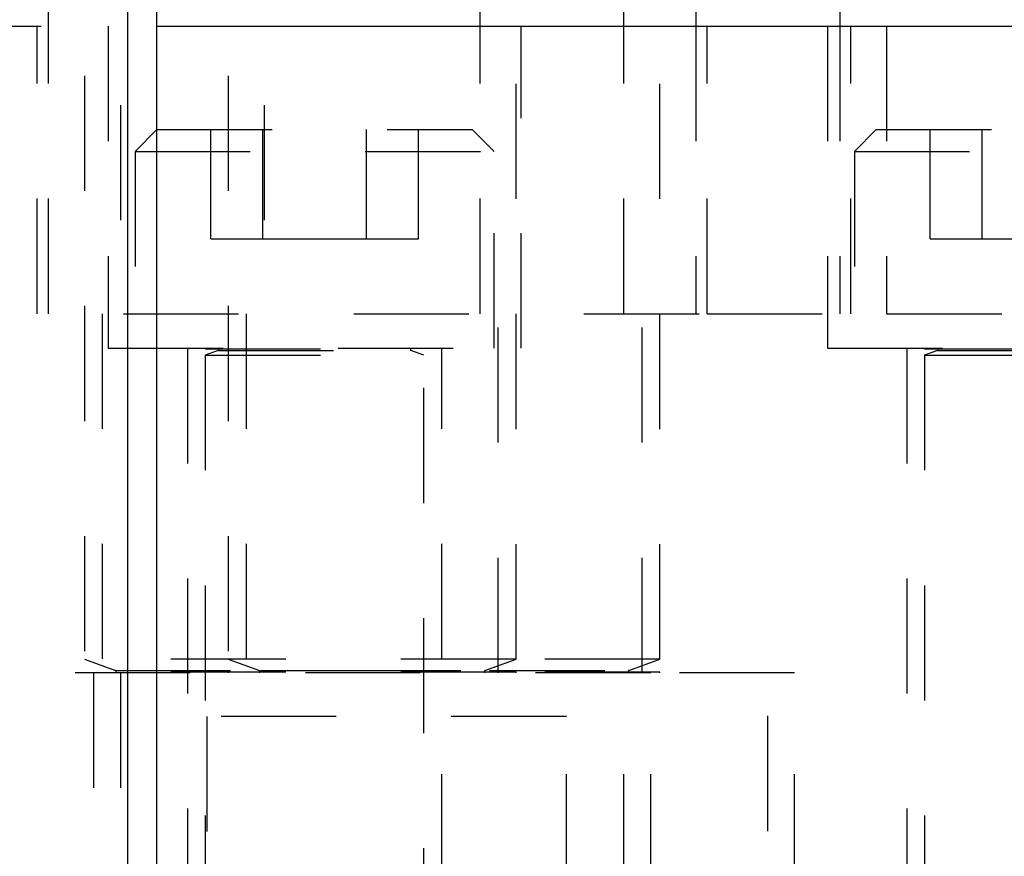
# Model space of a CAD drawing. Header units: inches. Extents: x 1880 to 2363, y -453 to -54.
# Tile 21 of 256: x 1901.809 to 1902.664, y -448.319 to -447.592. Entities that reach past the tile are written whole.
import ezdxf

# ---------------------------------------------------------------- set-up
doc = ezdxf.new("R2010")
doc.units = ezdxf.units.IN
doc.header["$LTSCALE"] = 0.5
doc.header["$MEASUREMENT"] = 0
doc.linetypes.add('HIDDEN', pattern=[0.225, 0.15, -0.075])
doc.layers.add('SID-M-H', color=4, linetype='HIDDEN')
doc.layers.add('SID-M-S', color=105, linetype='Continuous')

msp = doc.modelspace()

# ---------------------------------------------------------------- linework, layer by layer
at = {"layer": 'SID-M-H'}
for p, q in [((1901.89642, -447.06631), (1901.89642, -447.84756)), ((1902.02142, -447.06631), (1902.02142, -447.84756)), ((1902.20892, -447.84756), (1902.20892, -447.06631)), ((1902.33392, -447.84756), (1902.33392, -447.06631)), ((1901.83392, -447.84756), (1901.83392, -447.34756)), ((1901.86517, -447.44081), (1901.86517, -448.14779)), ((1901.99017, -447.44081), (1901.99017, -448.14779)), ((1902.24017, -448.14779), (1902.24017, -447.44081)), ((1902.36517, -448.14779), (1902.36517, -447.44081)), ((1900.92767, -447.59756), (1901.92767, -447.59756)), ((1901.82417, -447.84756), (1901.82417, -447.59756)), ((1901.88567, -447.59756), (1901.88567, -447.87756)), ((1902.24467, -447.87756), (1902.24467, -447.59756)), ((1902.39642, -447.59756), (1902.39642, -447.84756)), ((1902.40617, -447.84756), (1902.40617, -447.59756)), ((1902.51067, -447.59756), (1902.51067, -447.87756)), ((1902.52142, -447.59756), (1902.52142, -447.84756)), ((1902.53117, -447.84756), (1902.53117, -447.59756)), ((1902.56217, -447.59756), (1902.56217, -447.84756)), ((1901.92817, -447.68756), (1901.90917, -447.70656)), ((1901.92817, -447.68756), (1902.20217, -447.68756)), ((1901.97496, -447.78256), (1901.97496, -447.68756)), ((1902.02006, -447.78256), (1902.02006, -447.68756)), ((1902.11027, -447.78256), (1902.11027, -447.68756)), ((1902.15538, -447.78256), (1902.15538, -447.68756)), ((1902.22117, -447.70656), (1902.20217, -447.68756)), ((1902.55317, -447.68756), (1902.53417, -447.70656)), ((1902.55317, -447.68756), (1902.82717, -447.68756)), ((1902.59996, -447.78256), (1902.59996, -447.68756)), ((1902.64506, -447.78256), (1902.64506, -447.68756)), ((1901.90917, -447.70656), (1902.22117, -447.70656)), ((1901.90917, -447.70656), (1901.90917, -447.87756)), ((1902.22117, -447.87756), (1902.22117, -447.70656)), ((1902.53417, -447.70656), (1902.84617, -447.70656)), ((1902.53417, -447.70656), (1902.53417, -447.87756)), ((1901.97496, -447.78256), (1902.02006, -447.78256)), ((1902.02006, -447.78256), (1902.11027, -447.78256)), ((1902.11027, -447.78256), (1902.15538, -447.78256)), ((1902.59996, -447.78256), (1902.64506, -447.78256)), ((1902.64506, -447.78256), (1902.73527, -447.78256)), ((1901.69917, -447.84756), (1902.40617, -447.84756)), ((1901.88067, -447.84756), (1901.88067, -448.15956)), ((1902.00567, -447.84756), (1902.00567, -448.15956)), ((1902.22467, -448.15956), (1902.22467, -447.84756)), ((1902.34967, -448.15956), (1902.34967, -447.84756)), ((1902.40617, -447.84756), (1902.53117, -447.84756)), ((1902.56217, -447.84756), (1903.09317, -447.84756)), ((1901.88567, -447.87756), (1902.24467, -447.87756)), ((1901.95467, -447.87756), (1901.95467, -448.34756)), ((1901.97017, -447.87756), (1901.97017, -447.87795)), ((1901.97017, -447.87795), (1902.16017, -447.87795)), ((1902.16017, -447.87795), (1902.16017, -447.87756)), ((1902.17567, -448.34756), (1902.17567, -447.87756)), ((1902.51067, -447.87756), (1902.86967, -447.87756)), ((1902.57967, -447.87756), (1902.57967, -448.34756)), ((1902.59517, -447.87756), (1902.59517, -447.87795)), ((1902.59517, -447.87795), (1902.78517, -447.87795)), ((1901.98147, -447.87948), (1901.97017, -447.88359)), ((1901.97017, -447.88359), (1902.16017, -447.88359)), ((1901.97017, -447.88359), (1901.97017, -448.61206)), ((1901.98147, -447.87948), (1902.14886, -447.87948)), ((1902.16017, -447.88359), (1902.14886, -447.87948)), ((1902.16017, -448.61206), (1902.16017, -447.88359)), ((1902.60647, -447.87948), (1902.59517, -447.88359)), ((1902.59517, -447.88359), (1902.78517, -447.88359)), ((1902.59517, -447.88359), (1902.59517, -448.48706)), ((1902.60647, -447.87948), (1902.77386, -447.87948)), ((1902.24017, -448.14779), (1901.86517, -448.14779)), ((1901.86517, -448.14779), (1901.89222, -448.15764)), ((1901.99017, -448.14779), (1902.01722, -448.15764)), ((1902.21311, -448.15764), (1902.24017, -448.14779)), ((1902.36517, -448.14779), (1902.24017, -448.14779)), ((1902.33811, -448.15764), (1902.36517, -448.14779)), ((1902.35717, -448.15956), (1901.74817, -448.15956)), ((1902.24017, -448.15916), (1901.86517, -448.15916)), ((1901.86517, -448.15916), (1901.86517, -448.15956)), ((1901.87317, -448.15956), (1901.87317, -448.34756)), ((1901.89222, -448.15764), (1902.21132, -448.15764)), ((1901.89642, -448.15956), (1901.89642, -448.49706)), ((1901.99017, -448.15916), (1901.99017, -448.15956)), ((1902.01722, -448.15764), (1902.33632, -448.15764)), ((1902.36517, -448.15916), (1902.24017, -448.15916)), ((1902.24017, -448.15956), (1902.24017, -448.15916)), ((1902.33392, -448.34756), (1902.33392, -448.15956)), ((1902.48217, -448.15956), (1902.35717, -448.15956)), ((1902.35717, -448.34756), (1902.35717, -448.15956)), ((1902.36517, -448.15956), (1902.36517, -448.15916)), ((1902.45892, -448.49706), (1902.45892, -448.15956)), ((1902.48217, -448.34756), (1902.48217, -448.15956)), ((1902.28392, -448.19756), (1901.97142, -448.19756)), ((1901.97142, -448.19756), (1901.97142, -448.34756)), ((1902.28392, -448.34756), (1902.28392, -448.19756))]:
    msp.add_line(p, q, dxfattribs=at)
for centre, start, end in [((1901.9812, -447.87874), 290, 90), ((1902.14913, -447.87874), 90, 250), ((1902.6062, -447.87874), 290, 90), ((1901.89195, -448.15838), 270, 70), ((1902.01695, -448.15838), 270, 70), ((1902.21338, -448.15838), 110, 270), ((1902.33838, -448.15838), 110, 270)]:
    msp.add_arc(centre, 0.000787, start, end, dxfattribs=at)
at = {"layer": 'SID-M-S'}
for p, q in [((1901.90267, -446.21905), (1901.90267, -448.72905)), ((1901.92767, -446.21905), (1901.92767, -448.72905)), ((1902.39642, -447.46905), (1902.39642, -447.59756)), ((1902.52142, -447.46905), (1902.52142, -447.59756)), ((1901.92767, -447.59756), (1905.57767, -447.59756))]:
    msp.add_line(p, q, dxfattribs=at)

doc.saveas('drawing.dxf')
